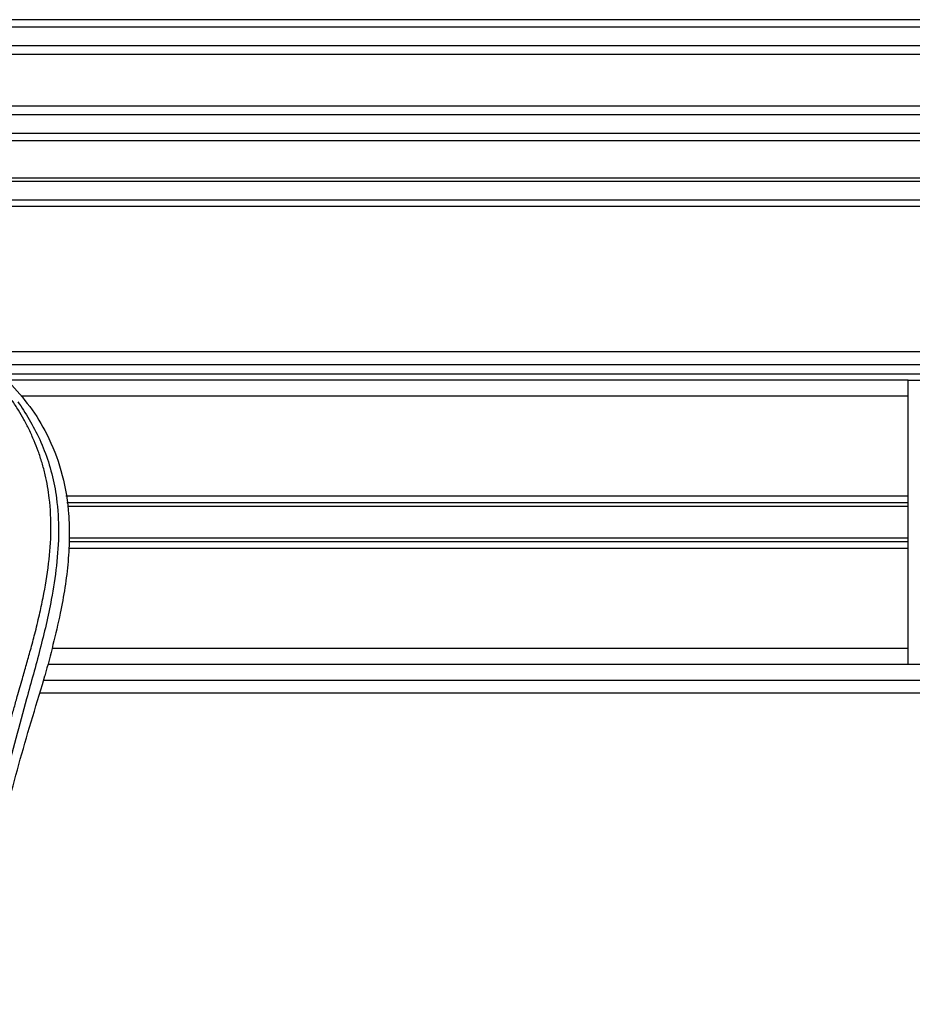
# Model space of a CAD drawing. Header units: millimetres. Extents: x 0 to 420, y 0 to 297.
# Tile 59 of 103: x 201 to 210, y 243 to 253. Entities that reach past the tile are written whole.
import ezdxf

# ---------------------------------------------------------------- set-up
doc = ezdxf.new("R2010")
doc.units = ezdxf.units.MM

msp = doc.modelspace()

# ---------------------------------------------------------------- linework, layer by layer
at = {"color": 7, "linetype": 'Continuous', "lineweight": 25}
for p, q in [((218.60707, 253.19657), (195.62233, 253.19657)), ((218.60707, 253.12361), (195.69472, 253.12361)), ((218.60707, 252.93567), (195.80383, 252.93567)), ((218.60707, 252.85071), (195.82844, 252.85071)), ((218.60707, 252.33505), (195.84246, 252.33505)), ((218.60707, 252.25009), (195.84246, 252.25009)), ((218.60707, 252.06215), (195.84246, 252.06215)), ((218.60707, 251.98919), (195.84246, 251.98919)), ((218.60707, 251.61878), (195.84246, 251.61878)), ((218.60707, 251.58671), (195.84246, 251.58671)), ((218.60707, 251.39805), (195.84246, 251.39805)), ((218.60707, 251.33517), (195.84246, 251.33517)), ((218.60707, 249.8888), (195.84246, 249.8888)), ((195.84246, 249.76303), (217.53801, 249.76303)), ((195.84246, 249.6687), (215.88071, 249.6687)), ((209.91882, 249.60581), (195.84246, 249.60581)), ((209.91882, 246.77596), (209.91882, 249.60581)), ((209.91882, 249.60581), (215.71433, 249.60581)), ((209.91882, 249.4486), (201.08917, 249.4486)), ((209.91882, 248.45186), (201.52908, 248.45186)), ((209.91882, 248.38369), (201.54154, 248.38369)), ((209.91882, 248.34759), (201.54815, 248.34759)), ((209.91882, 247.99808), (201.5621, 247.99808)), ((209.91882, 248.03418), (201.56385, 248.03418)), ((209.91882, 247.92991), (201.55878, 247.92991)), ((209.91882, 246.93317), (201.39341, 246.93317)), ((209.91882, 246.77596), (201.35, 246.77596)), ((215.65144, 246.77596), (209.91882, 246.77596)), ((201.29742, 246.57584), (201.32248, 246.66341)), ((201.3097, 246.61874), (216.59473, 246.61874)), ((201.27306, 246.49297), (217.34935, 246.49297))]:
    msp.add_line(p, q, dxfattribs=at)
for points, knots in [([(200.9671, 249.58543), (201.03756, 249.50663), (201.17997, 249.34738), (201.35953, 249.05362), (201.49646, 248.70648), (201.55737, 248.3613), (201.56875, 248.05685), (201.55094, 247.71248), (201.47578, 247.24454), (201.3769, 246.8697), (201.32248, 246.66341)], [0, 0, 0, 0, 0.10205403, 0.20624042, 0.33103623, 0.46071728, 0.54297105, 0.62526715, 0.79377332, 1, 1, 1, 1]), ([(200.38657, 242.40123), (200.39111, 242.657), (200.40018, 243.16846), (200.4793, 243.93201), (200.58849, 244.60349), (200.71165, 245.18515), (200.80085, 245.55194), (200.86335, 245.79187), (200.89265, 245.90194), (200.92149, 246.00806), (200.95017, 246.11187), (200.98024, 246.21937), (201.0129, 246.33497), (201.05264, 246.47396), (201.0949, 246.62148), (201.13857, 246.77546), (201.18084, 246.92447), (201.22432, 247.08909), (201.26676, 247.26285), (201.31709, 247.49535), (201.36361, 247.77512), (201.38842, 248.1079), (201.37699, 248.3646), (201.3498, 248.54893), (201.32555, 248.66666), (201.2943, 248.78488), (201.25736, 248.89737), (201.21374, 249.00823), (201.16545, 249.11402), (201.11295, 249.21556), (201.05618, 249.31281), (201.01761, 249.37189), (200.99687, 249.40366)], [0, 0, 0, 0, 0.10501624, 0.21000012, 0.3148093, 0.38417565, 0.45402283, 0.46974914, 0.48595735, 0.50078255, 0.51489215, 0.53016847, 0.54660973, 0.56420695, 0.58951768, 0.60961461, 0.62993527, 0.65313231, 0.67956677, 0.7034488, 0.75098221, 0.79627837, 0.84125889, 0.85770847, 0.87473965, 0.89224616, 0.91011436, 0.92619338, 0.9450023, 0.96297697, 0.98008872, 1, 1, 1, 1]), ([(201.05284, 249.39092), (201.07163, 249.36353), (201.12854, 249.28059), (201.22232, 249.12208), (201.32004, 248.90925), (201.39508, 248.67687), (201.44682, 248.40562), (201.4645, 248.097), (201.44208, 247.75851), (201.38066, 247.36635), (201.2763, 246.9243), (201.11046, 246.33394), (200.92519, 245.64203), (200.74667, 244.84285), (200.61227, 244.03565), (200.52653, 243.22203), (200.51675, 242.67756), (200.51186, 242.4054)], [0, 0, 0, 0, 0.0171351, 0.0518824, 0.0867922, 0.1216204, 0.1567336, 0.2033911, 0.2503509, 0.2972735, 0.3674188, 0.4376794, 0.5502464, 0.6628485, 0.7753474, 0.8877078, 1, 1, 1, 1]), ([(200.83121, 244.86959), (200.90058, 245.15582), (201.03943, 245.72874), (201.21138, 246.29332), (201.29742, 246.57584)], [0, 0, 0, 0, 0.49959655, 1, 1, 1, 1])]:
    msp.add_open_spline(points, degree=3, knots=knots, dxfattribs=at)

doc.saveas('drawing.dxf')
